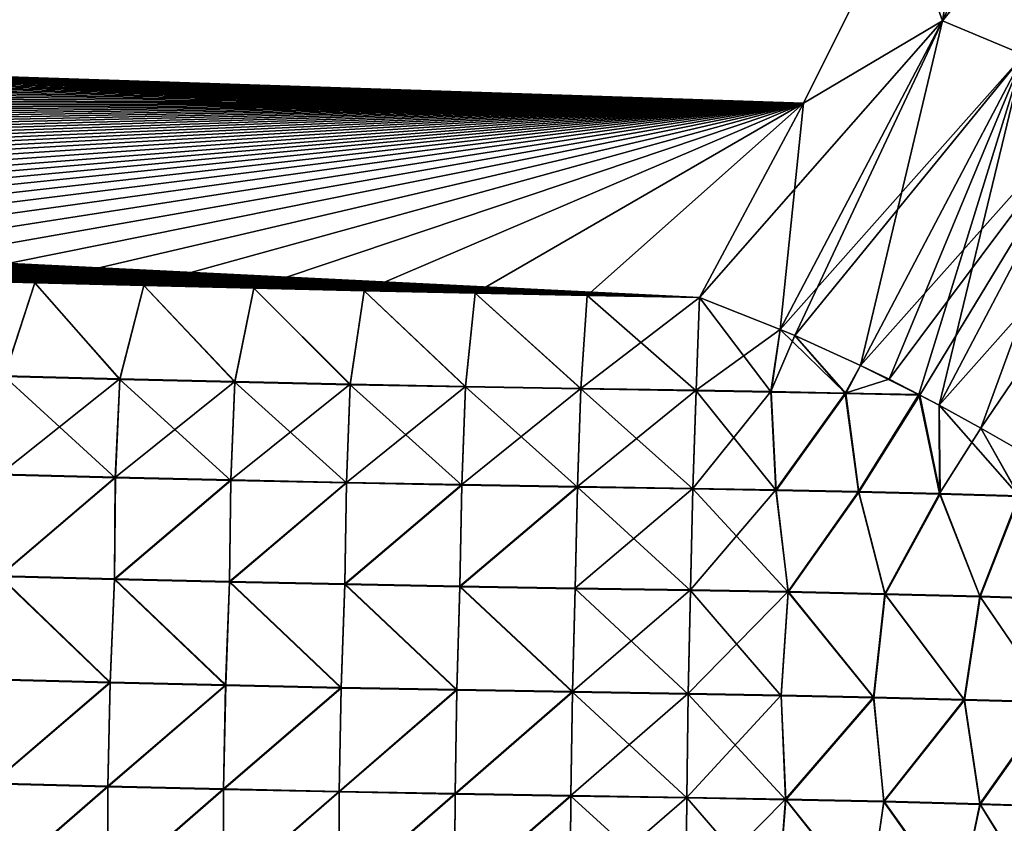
# Model space of a CAD drawing. Header units: metres. Extents: x -61 to 49, y -32 to 32.
# Tile 186 of 256: x 39.43 to 41.7, y -10.06 to -8.21. Entities that reach past the tile are written whole.
import ezdxf

# ---------------------------------------------------------------- set-up
doc = ezdxf.new("R2010")
doc.units = ezdxf.units.M
doc.layers.add('solid_K_27_40_10_000Y34', color=7, linetype='CONTINUOUS')

msp = doc.modelspace()

# ---------------------------------------------------------------- linework, layer by layer
at = {"layer": 'solid_K_27_40_10_000Y34'}
for points in [[(41.555538, -8.210201, -22.145645), (41.461033, -7.948577, -22.022573), (41.670872, -7.494667, -21.814184)], [(41.555538, -8.210199, 22.145645), (41.899025, -7.474545, 21.801493), (41.46104, -7.948564, 22.022568)], [(41.899025, -7.474545, -21.801493), (41.555538, -8.210201, -22.145645), (41.670872, -7.494667, -21.814184)], [(41.742668, -8.288297, -22.157238), (41.555538, -8.210201, -22.145645), (41.899025, -7.474545, -21.801493)], [(42.088619, -7.547163, 21.807104), (41.899025, -7.474545, 21.801493), (41.555538, -8.210199, 22.145645)], [(41.742668, -8.288295, 22.157236), (42.088619, -7.547163, 21.807104), (41.555538, -8.210199, 22.145645)], [(41.461033, -7.948577, -22.022573), (41.236309, -8.399214, -22.244579), (28.038486, -7.961891, -21.560411)], [(41.46104, -7.948564, 22.022568), (30.117123, -8.20505, 21.755293), (30.360548, -8.23054, 21.776882)], [(41.46104, -7.948564, 22.022568), (30.360548, -8.23054, 21.776882), (30.60615, -8.255833, 21.798496)], [(41.46104, -7.948564, 22.022568), (30.60615, -8.255833, 21.798496), (30.854048, -8.280891, 21.82012)], [(41.46104, -7.948564, 22.022568), (30.854048, -8.280891, 21.82012), (31.104357, -8.305682, 21.841738)], [(41.46104, -7.948564, 22.022568), (31.104357, -8.305682, 21.841738), (31.357197, -8.33017, 21.863335)], [(41.46104, -7.948564, 22.022568), (31.357197, -8.33017, 21.863335), (31.612688, -8.354319, 21.884895)], [(41.46104, -7.948564, 22.022568), (31.612688, -8.354319, 21.884895), (31.870947, -8.378094, 21.906401)], [(41.46104, -7.948564, 22.022568), (31.870947, -8.378094, 21.906401), (32.094604, -8.398149, 21.924782)], [(41.236313, -8.399209, 22.244576), (41.46104, -7.948564, 22.022568), (32.094604, -8.398149, 21.924782)], [(41.555538, -8.210201, -22.145645), (41.236309, -8.399214, -22.244579), (41.461033, -7.948577, -22.022573)], [(41.555538, -8.210199, 22.145645), (41.46104, -7.948564, 22.022568), (41.236313, -8.399209, 22.244576)], [(41.236309, -8.399214, -22.244579), (28.25972, -7.989987, -21.582033), (28.038486, -7.961891, -21.560411)], [(41.236309, -8.399214, -22.244579), (28.483166, -8.017868, -21.603685), (28.25972, -7.989987, -21.582033)], [(41.236309, -8.399214, -22.244579), (28.70891, -8.045508, -21.625359), (28.483166, -8.017868, -21.603685)], [(41.236309, -8.399214, -22.244579), (28.937033, -8.072885, -21.647041), (28.70891, -8.045508, -21.625359)], [(41.236309, -8.399214, -22.244579), (29.167622, -8.099971, -21.668722), (28.937033, -8.072885, -21.647041)], [(41.236309, -8.399214, -22.244579), (29.400761, -8.126743, -21.69039), (29.167622, -8.099971, -21.668722)], [(41.236309, -8.399214, -22.244579), (29.636532, -8.153178, -21.712034), (29.400761, -8.126743, -21.69039)], [(41.236309, -8.399214, -22.244579), (29.875019, -8.179252, -21.733644), (29.636532, -8.153178, -21.712034)], [(41.236309, -8.399214, -22.244579), (30.116247, -8.204956, -21.755215), (29.875019, -8.179252, -21.733644)], [(41.236309, -8.399214, -22.244579), (30.359694, -8.230451, -21.776806), (30.116247, -8.204956, -21.755215)], [(41.555538, -8.210199, 22.145645), (41.236313, -8.399209, 22.244576), (40.996845, -8.846045, 22.480244)], [(41.182465, -8.919559, 22.516403), (41.555538, -8.210199, 22.145645), (40.996845, -8.846045, 22.480244)], [(41.742668, -8.288295, 22.157236), (41.555538, -8.210199, 22.145645), (41.182465, -8.919559, 22.516403)], [(41.555538, -8.210201, -22.145645), (41.182465, -8.919557, -22.516401), (41.236309, -8.399214, -22.244579)], [(41.215919, -8.933801, -22.520964), (41.182465, -8.919557, -22.516401), (41.555538, -8.210201, -22.145645)], [(41.366993, -9.002451, -22.534256), (41.215919, -8.933801, -22.520964), (41.555538, -8.210201, -22.145645)], [(41.742668, -8.288297, -22.157238), (41.366993, -9.002451, -22.534256), (41.555538, -8.210201, -22.145645)], [(41.236309, -8.399214, -22.244579), (30.605316, -8.255748, -21.798422), (30.359694, -8.230451, -21.776806)], [(41.236309, -8.399214, -22.244579), (30.853233, -8.28081, -21.820049), (30.605316, -8.255748, -21.798422)], [(41.236309, -8.399214, -22.244579), (31.103563, -8.305605, -21.841669), (30.853233, -8.28081, -21.820049)], [(41.215919, -8.933803, 22.520964), (41.742668, -8.288295, 22.157236), (41.182465, -8.919559, 22.516403)], [(41.215919, -8.933803, 22.520964), (41.366993, -9.002453, 22.534258), (41.742668, -8.288295, 22.157236)], [(41.926567, -8.374198, 22.150015), (41.742668, -8.288295, 22.157236), (41.366993, -9.002453, 22.534258)], [(41.432755, -9.03441, -22.536148), (41.366993, -9.002451, -22.534256), (41.742668, -8.288297, -22.157238)], [(41.501392, -9.069182, -22.535547), (41.432755, -9.03441, -22.536148), (41.742668, -8.288297, -22.157238)], [(41.548347, -9.093876, -22.533607), (41.501392, -9.069182, -22.535547), (41.742668, -8.288297, -22.157238)], [(41.926567, -8.3742, -22.150015), (41.548347, -9.093876, -22.533607), (41.742668, -8.288297, -22.157238)], [(41.236309, -8.399214, -22.244579), (31.356424, -8.330096, -21.86327), (31.103563, -8.305605, -21.841669)], [(41.236309, -8.399214, -22.244579), (31.611935, -8.354249, -21.884832), (31.356424, -8.330096, -21.86327)], [(41.236309, -8.399214, -22.244579), (31.870216, -8.378028, -21.906342), (31.611935, -8.354249, -21.884832)], [(41.236309, -8.399214, -22.244579), (32.093891, -8.398087, -21.924723), (31.870216, -8.378028, -21.906342)], [(41.432755, -9.034412, 22.53615), (41.926567, -8.374198, 22.150015), (41.366993, -9.002453, 22.534258)], [(41.432755, -9.034412, 22.53615), (41.504044, -9.07056, 22.535473), (41.926567, -8.374198, 22.150015)], [(41.504044, -9.07056, 22.535473), (41.548347, -9.093878, 22.533607), (41.926567, -8.374198, 22.150015)], [(42.105343, -8.467021, 22.12405), (41.926567, -8.374198, 22.150015), (41.548347, -9.093878, 22.533607)], [(41.644363, -9.146503, -22.525547), (41.548347, -9.093876, -22.533607), (41.926567, -8.3742, -22.150015)], [(41.724667, -9.192887, -22.514448), (41.644363, -9.146503, -22.525547), (41.926567, -8.3742, -22.150015)], [(41.236309, -8.399214, -22.244579), (32.319763, -8.417823, -21.943043), (32.093891, -8.398087, -21.924723)], [(41.236313, -8.399209, 22.244576), (32.094604, -8.398149, 21.924782), (32.320457, -8.417882, 21.9431)], [(41.236309, -8.399214, -22.244579), (40.996845, -8.846045, -22.480244), (32.319763, -8.417823, -21.943043)], [(41.236313, -8.399209, 22.244576), (32.320457, -8.417882, 21.9431), (32.54858, -8.437271, 21.961346)], [(41.236313, -8.399209, 22.244576), (32.54858, -8.437271, 21.961346), (32.779049, -8.456296, 21.979509)], [(41.236313, -8.399209, 22.244576), (32.779049, -8.456296, 21.979509), (33.011936, -8.474933, 21.99758)], [(41.236313, -8.399209, 22.244576), (33.011936, -8.474933, 21.99758), (33.247318, -8.493162, 22.015549)], [(41.236313, -8.399209, 22.244576), (33.247318, -8.493162, 22.015549), (33.485142, -8.511122, 22.033484)], [(41.236313, -8.399209, 22.244576), (33.485142, -8.511122, 22.033484), (33.725307, -8.528899, 22.051428)], [(41.236313, -8.399209, 22.244576), (33.725307, -8.528899, 22.051428), (33.967781, -8.546458, 22.069363)], [(41.236313, -8.399209, 22.244576), (33.967781, -8.546458, 22.069363), (34.212521, -8.563764, 22.087263)], [(41.236313, -8.399209, 22.244576), (34.212521, -8.563764, 22.087263), (34.459492, -8.580778, 22.105108)], [(41.236313, -8.399209, 22.244576), (34.459492, -8.580778, 22.105108), (34.708656, -8.597466, 22.122875)], [(41.236313, -8.399209, 22.244576), (34.708656, -8.597466, 22.122875), (34.959972, -8.61379, 22.140543)], [(41.236313, -8.399209, 22.244576), (34.959972, -8.61379, 22.140543), (35.213409, -8.629716, 22.158089)], [(41.236313, -8.399209, 22.244576), (35.213409, -8.629716, 22.158089), (35.468929, -8.645208, 22.175489)], [(41.236313, -8.399209, 22.244576), (35.468929, -8.645208, 22.175489), (35.726486, -8.66023, 22.192724)], [(41.236313, -8.399209, 22.244576), (35.726486, -8.66023, 22.192724), (35.986053, -8.674745, 22.209768)], [(41.236313, -8.399209, 22.244576), (35.986053, -8.674745, 22.209768), (36.247585, -8.688719, 22.226599)], [(41.236313, -8.399209, 22.244576), (36.247585, -8.688719, 22.226599), (36.511051, -8.702115, 22.243195)], [(41.236313, -8.399209, 22.244576), (36.511051, -8.702115, 22.243195), (36.776405, -8.714899, 22.259533)], [(41.236313, -8.399209, 22.244576), (36.776405, -8.714899, 22.259533), (37.043644, -8.727061, 22.275604)], [(41.236313, -8.399209, 22.244576), (37.043644, -8.727061, 22.275604), (37.279121, -8.737287, 22.289505)], [(41.236313, -8.399209, 22.244576), (37.279121, -8.737287, 22.289505), (37.51614, -8.747138, 22.303259)], [(41.236313, -8.399209, 22.244576), (37.51614, -8.747138, 22.303259), (37.754711, -8.756617, 22.316866)], [(41.236313, -8.399209, 22.244576), (37.754711, -8.756617, 22.316866), (37.994823, -8.765723, 22.330328)], [(41.236313, -8.399209, 22.244576), (37.994823, -8.765723, 22.330328), (38.236485, -8.774457, 22.343643)], [(41.236313, -8.399209, 22.244576), (38.236485, -8.774457, 22.343643), (38.479694, -8.782819, 22.35681)], [(41.236313, -8.399209, 22.244576), (38.479694, -8.782819, 22.35681), (38.724449, -8.790809, 22.369829)], [(41.236313, -8.399209, 22.244576), (38.724449, -8.790809, 22.369829), (38.970749, -8.798428, 22.3827)], [(41.236313, -8.399209, 22.244576), (38.970749, -8.798428, 22.3827), (39.218597, -8.805676, 22.39542)], [(41.236313, -8.399209, 22.244576), (39.218597, -8.805676, 22.39542), (39.467995, -8.812553, 22.407991)], [(41.236313, -8.399209, 22.244576), (39.467995, -8.812553, 22.407991), (39.718933, -8.81906, 22.420412)], [(41.236313, -8.399209, 22.244576), (39.718933, -8.81906, 22.420412), (39.971424, -8.825196, 22.432682)], [(41.236313, -8.399209, 22.244576), (39.971424, -8.825196, 22.432682), (40.22546, -8.830963, 22.444799)], [(41.236313, -8.399209, 22.244576), (40.22546, -8.830963, 22.444799), (40.481041, -8.83636, 22.456766)], [(41.236313, -8.399209, 22.244576), (40.481041, -8.83636, 22.456766), (40.738171, -8.841388, 22.468582)], [(41.236313, -8.399209, 22.244576), (40.738171, -8.841388, 22.468582), (40.996845, -8.846045, 22.480244)], [(41.182465, -8.919557, -22.516401), (40.996845, -8.846045, -22.480244), (41.236309, -8.399214, -22.244579)], [(40.996845, -8.846045, -22.480244), (32.547909, -8.437215, -21.961292), (32.319763, -8.417823, -21.943043)], [(40.996845, -8.846045, -22.480244), (32.778397, -8.456243, -21.979458), (32.547909, -8.437215, -21.961292)], [(40.996845, -8.846045, -22.480244), (33.011303, -8.474882, -21.997532), (32.778397, -8.456243, -21.979458)], [(41.644363, -9.146505, 22.525549), (42.105343, -8.467021, 22.12405), (41.548347, -9.093878, 22.533607)], [(41.644363, -9.146505, 22.525549), (41.724663, -9.192889, 22.51445), (42.105343, -8.467021, 22.12405)], [(40.996845, -8.846045, -22.480244), (33.246708, -8.493114, -22.015501), (33.011303, -8.474882, -21.997532)], [(40.996845, -8.846045, -22.480244), (33.484554, -8.511077, -22.033438), (33.246708, -8.493114, -22.015501)], [(40.996845, -8.846045, -22.480244), (33.724743, -8.528857, -22.051386), (33.484554, -8.511077, -22.033438)], [(40.996845, -8.846045, -22.480244), (33.967239, -8.546419, -22.069323), (33.724743, -8.528857, -22.051386)], [(40.996845, -8.846045, -22.480244), (34.212006, -8.563727, -22.087225), (33.967239, -8.546419, -22.069323)], [(40.996845, -8.846045, -22.480244), (34.459003, -8.580744, -22.105072), (34.212006, -8.563727, -22.087225)], [(40.996845, -8.846045, -22.480244), (34.708195, -8.597434, -22.122843), (34.459003, -8.580744, -22.105072)], [(40.996845, -8.846045, -22.480244), (34.959541, -8.613762, -22.140512), (34.708195, -8.597434, -22.122843)], [(40.996845, -8.846045, -22.480244), (35.213005, -8.629691, -22.15806), (34.959541, -8.613762, -22.140512)], [(40.996845, -8.846045, -22.480244), (35.468548, -8.645185, -22.175463), (35.213005, -8.629691, -22.15806)], [(40.996845, -8.846045, -22.480244), (35.726135, -8.660209, -22.192699), (35.468548, -8.645185, -22.175463)], [(40.996845, -8.846045, -22.480244), (35.985725, -8.674726, -22.209745), (35.726135, -8.660209, -22.192699)], [(40.996845, -8.846045, -22.480244), (36.247284, -8.688703, -22.22658), (35.985725, -8.674726, -22.209745)], [(40.996845, -8.846045, -22.480244), (36.510769, -8.702101, -22.243177), (36.247284, -8.688703, -22.22658)], [(40.996845, -8.846045, -22.480244), (36.77615, -8.714887, -22.259518), (36.510769, -8.702101, -22.243177)], [(40.996845, -8.846045, -22.480244), (37.043407, -8.72705, -22.275591), (36.77615, -8.714887, -22.259518)], [(40.996845, -8.846045, -22.480244), (37.2789, -8.737277, -22.289492), (37.043407, -8.72705, -22.275591)], [(40.996845, -8.846045, -22.480244), (37.515942, -8.747129, -22.303247), (37.2789, -8.737277, -22.289492)], [(40.996845, -8.846045, -22.480244), (37.754524, -8.75661, -22.316856), (37.515942, -8.747129, -22.303247)], [(40.996845, -8.846045, -22.480244), (37.994656, -8.765717, -22.330318), (37.754524, -8.75661, -22.316856)], [(40.996845, -8.846045, -22.480244), (38.236336, -8.774452, -22.343636), (37.994656, -8.765717, -22.330318)], [(40.996845, -8.846045, -22.480244), (38.479557, -8.782815, -22.356804), (38.236336, -8.774452, -22.343636)], [(40.996845, -8.846045, -22.480244), (38.724327, -8.790806, -22.369823), (38.479557, -8.782815, -22.356804)], [(40.996845, -8.846045, -22.480244), (38.970646, -8.798426, -22.382694), (38.724327, -8.790806, -22.369823)], [(40.996845, -8.846045, -22.480244), (39.218506, -8.805674, -22.395416), (38.970646, -8.798426, -22.382694)], [(40.996845, -8.846045, -22.480244), (39.467918, -8.812551, -22.407988), (39.218506, -8.805674, -22.395416)], [(39.398273, -9.026735, -22.509724), (39.218506, -8.805674, -22.395416), (39.467918, -8.812551, -22.407988)], [(39.398209, -9.028, 22.510244), (39.467995, -8.812553, 22.407991), (39.218597, -8.805676, 22.39542)], [(39.663235, -9.034812, 22.523449), (39.467995, -8.812553, 22.407991), (39.398209, -9.028, 22.510244)], [(39.6633, -9.033538, -22.522923), (39.398273, -9.026735, -22.509724), (39.467918, -8.812551, -22.407988)], [(40.996845, -8.846045, -22.480244), (39.718872, -8.819059, -22.420408), (39.467918, -8.812551, -22.407988)], [(39.6633, -9.033538, -22.522923), (39.467918, -8.812551, -22.407988), (39.718872, -8.819059, -22.420408)], [(39.663235, -9.034812, 22.523449), (39.718933, -8.81906, 22.420412), (39.467995, -8.812553, 22.407991)], [(39.928295, -9.041075, 22.536341), (39.718933, -8.81906, 22.420412), (39.663235, -9.034812, 22.523449)], [(39.928356, -9.039791, -22.535809), (39.6633, -9.033538, -22.522923), (39.718872, -8.819059, -22.420408)], [(40.996845, -8.846045, -22.480244), (39.971375, -8.825196, -22.43268), (39.718872, -8.819059, -22.420408)], [(39.928356, -9.039791, -22.535809), (39.718872, -8.819059, -22.420408), (39.971375, -8.825196, -22.43268)], [(39.928295, -9.041075, 22.536341), (39.971424, -8.825196, 22.432682), (39.718933, -8.81906, 22.420412)], [(40.193386, -9.046791, 22.548916), (39.971424, -8.825196, 22.432682), (39.928295, -9.041075, 22.536341)], [(40.193443, -9.045496, -22.54838), (39.928356, -9.039791, -22.535809), (39.971375, -8.825196, -22.43268)], [(40.996845, -8.846045, -22.480244), (40.225422, -8.830963, -22.444798), (39.971375, -8.825196, -22.43268)], [(40.193443, -9.045496, -22.54838), (39.971375, -8.825196, -22.43268), (40.225422, -8.830963, -22.444798)], [(40.193386, -9.046791, 22.548916), (40.22546, -8.830963, 22.444799), (39.971424, -8.825196, 22.432682)], [(40.458508, -9.05196, 22.561178), (40.22546, -8.830963, 22.444799), (40.193386, -9.046791, 22.548916)], [(40.458561, -9.050656, -22.560637), (40.193443, -9.045496, -22.54838), (40.225422, -8.830963, -22.444798)], [(40.996845, -8.846045, -22.480244), (40.481018, -8.83636, -22.456766), (40.225422, -8.830963, -22.444798)], [(40.458561, -9.050656, -22.560637), (40.225422, -8.830963, -22.444798), (40.481018, -8.83636, -22.456766)], [(40.458508, -9.05196, 22.561178), (40.481041, -8.83636, 22.456766), (40.22546, -8.830963, 22.444799)], [(40.723656, -9.056583, 22.573122), (40.481041, -8.83636, 22.456766), (40.458508, -9.05196, 22.561178)], [(40.723705, -9.05527, -22.572577), (40.458561, -9.050656, -22.560637), (40.481018, -8.83636, -22.456766)], [(40.996845, -8.846045, -22.480244), (40.738159, -8.841388, -22.46858), (40.481018, -8.83636, -22.456766)], [(40.723705, -9.05527, -22.572577), (40.481018, -8.83636, -22.456766), (40.738159, -8.841388, -22.46858)], [(40.723656, -9.056583, 22.573122), (40.738171, -8.841388, 22.468582), (40.481041, -8.83636, 22.456766)], [(40.723656, -9.056583, 22.573122), (40.988827, -9.060661, 22.584751), (40.738171, -8.841388, 22.468582)], [(40.723705, -9.05527, -22.572577), (40.738159, -8.841388, -22.46858), (40.996845, -8.846045, -22.480244)], [(40.988873, -9.059338, -22.584202), (40.723705, -9.05527, -22.572577), (40.996845, -8.846045, -22.480244)], [(40.988827, -9.060661, 22.584751), (40.996845, -8.846045, 22.480244), (40.738171, -8.841388, 22.468582)], [(41.161537, -9.063708, 22.584375), (40.996845, -8.846045, 22.480244), (40.988827, -9.060661, 22.584751)], [(41.182465, -8.919557, -22.516401), (40.988873, -9.059338, -22.584202), (40.996845, -8.846045, -22.480244)], [(41.161537, -9.063708, 22.584375), (41.182465, -8.919559, 22.516403), (40.996845, -8.846045, 22.480244)], [(41.160664, -9.062366, -22.583868), (40.988873, -9.059338, -22.584202), (41.182465, -8.919557, -22.516401)], [(41.160664, -9.062366, -22.583868), (41.182465, -8.919557, -22.516401), (41.215919, -8.933801, -22.520964)], [(41.333466, -9.0673, 22.568094), (41.182465, -8.919559, 22.516403), (41.161537, -9.063708, 22.584375)], [(41.333466, -9.0673, 22.568094), (41.215919, -8.933803, 22.520964), (41.182465, -8.919559, 22.516403)], [(41.331692, -9.065935, -22.567793), (41.160664, -9.062366, -22.583868), (41.215919, -8.933801, -22.520964)], [(41.331692, -9.065935, -22.567793), (41.215919, -8.933801, -22.520964), (41.366993, -9.002451, -22.534256)], [(41.333466, -9.0673, 22.568094), (41.366993, -9.002453, 22.534258), (41.215919, -8.933803, 22.520964)], [(41.331692, -9.065935, -22.567793), (41.366993, -9.002451, -22.534256), (41.432755, -9.03441, -22.536148)], [(41.333466, -9.0673, 22.568094), (41.504044, -9.07056, 22.535473), (41.366993, -9.002453, 22.534258)], [(41.432755, -9.034412, 22.53615), (41.366993, -9.002453, 22.534258), (41.504044, -9.07056, 22.535473)], [(39.398209, -9.028, 22.510244), (39.38744, -9.253877, 22.58786), (39.653088, -9.260673, 22.601194)], [(39.387501, -9.252558, -22.587492), (39.398273, -9.026735, -22.509724), (39.6633, -9.033538, -22.522923)], [(39.653141, -9.259343, -22.600822), (39.387501, -9.252558, -22.587492), (39.6633, -9.033538, -22.522923)], [(39.663235, -9.034812, 22.523449), (39.398209, -9.028, 22.510244), (39.653088, -9.260673, 22.601194)], [(39.663235, -9.034812, 22.523449), (39.653088, -9.260673, 22.601194), (39.918766, -9.266921, 22.614206)], [(39.653141, -9.259343, -22.600822), (39.6633, -9.033538, -22.522923), (39.928356, -9.039791, -22.535809)], [(39.928295, -9.041075, 22.536341), (39.663235, -9.034812, 22.523449), (39.918766, -9.266921, 22.614206)], [(41.331692, -9.065935, -22.567793), (41.432755, -9.03441, -22.536148), (41.501392, -9.069182, -22.535547)], [(39.918819, -9.265582, -22.613831), (39.653141, -9.259343, -22.600822), (39.928356, -9.039791, -22.535809)], [(39.928295, -9.041075, 22.536341), (39.918766, -9.266921, 22.614206), (40.184475, -9.272623, 22.626894)], [(39.918819, -9.265582, -22.613831), (39.928356, -9.039791, -22.535809), (40.193443, -9.045496, -22.54838)], [(40.184525, -9.271274, -22.626516), (39.918819, -9.265582, -22.613831), (40.193443, -9.045496, -22.54838)], [(40.193386, -9.046791, 22.548916), (39.928295, -9.041075, 22.536341), (40.184475, -9.272623, 22.626894)], [(40.193386, -9.046791, 22.548916), (40.184475, -9.272623, 22.626894), (40.450214, -9.27778, 22.639257)], [(40.184525, -9.271274, -22.626516), (40.193443, -9.045496, -22.54838), (40.458561, -9.050656, -22.560637)], [(40.45026, -9.276421, -22.638876), (40.184525, -9.271274, -22.626516), (40.458561, -9.050656, -22.560637)], [(40.458508, -9.05196, 22.561178), (40.193386, -9.046791, 22.548916), (40.450214, -9.27778, 22.639257)], [(40.458508, -9.05196, 22.561178), (40.450214, -9.27778, 22.639257), (40.715977, -9.282393, 22.651297)], [(40.45026, -9.276421, -22.638876), (40.458561, -9.050656, -22.560637), (40.723705, -9.05527, -22.572577)], [(40.716022, -9.281023, -22.650913), (40.45026, -9.276421, -22.638876), (40.723705, -9.05527, -22.572577)], [(40.723656, -9.056583, 22.573122), (40.458508, -9.05196, 22.561178), (40.715977, -9.282393, 22.651297)], [(40.723656, -9.056583, 22.573122), (40.715977, -9.282393, 22.651297), (40.98177, -9.286461, 22.663013)], [(40.716022, -9.281023, -22.650913), (40.723705, -9.05527, -22.572577), (40.988873, -9.059338, -22.584202)], [(40.716022, -9.281023, -22.650913), (40.988873, -9.059338, -22.584202), (40.981808, -9.285081, -22.662624)], [(40.723656, -9.056583, 22.573122), (40.98177, -9.286461, 22.663013), (40.988827, -9.060661, 22.584751)], [(41.160664, -9.062366, -22.583868), (40.981808, -9.285081, -22.662624), (40.988873, -9.059338, -22.584202)], [(41.173023, -9.289856, 22.662001), (40.988827, -9.060661, 22.584751), (40.98177, -9.286461, 22.663013)], [(41.172573, -9.288466, -22.661638), (40.981808, -9.285081, -22.662624), (41.160664, -9.062366, -22.583868)], [(41.161537, -9.063708, 22.584375), (40.988827, -9.060661, 22.584751), (41.173023, -9.289856, 22.662001)], [(41.172573, -9.288466, -22.661638), (41.160664, -9.062366, -22.583868), (41.331692, -9.065935, -22.567793)], [(41.333466, -9.0673, 22.568094), (41.161537, -9.063708, 22.584375), (41.173023, -9.289856, 22.662001)], [(41.362312, -9.29249, -22.641954), (41.172573, -9.288466, -22.661638), (41.331692, -9.065935, -22.567793)], [(41.333466, -9.0673, 22.568094), (41.173023, -9.289856, 22.662001), (41.363239, -9.293892, 22.6422)], [(41.362312, -9.29249, -22.641954), (41.331692, -9.065935, -22.567793), (41.501392, -9.069182, -22.535547)], [(41.333466, -9.0673, 22.568094), (41.363239, -9.293892, 22.6422), (41.504044, -9.07056, 22.535473)], [(41.549194, -9.297115, -22.603762), (41.362312, -9.29249, -22.641954), (41.501392, -9.069182, -22.535547)], [(41.550575, -9.298532, 22.6038), (41.504044, -9.07056, 22.535473), (41.363239, -9.293892, 22.6422)], [(41.549194, -9.297115, -22.603762), (41.501392, -9.069182, -22.535547), (41.548347, -9.093876, -22.533607)], [(41.550575, -9.298532, 22.6038), (41.548347, -9.093878, 22.533607), (41.504044, -9.07056, 22.535473)], [(41.549194, -9.297115, -22.603762), (41.548347, -9.093876, -22.533607), (41.644363, -9.146503, -22.525547)], [(41.733212, -9.30373, 22.547174), (41.644363, -9.146505, 22.525549), (41.548347, -9.093878, 22.533607)], [(41.733212, -9.30373, 22.547174), (41.548347, -9.093878, 22.533607), (41.550575, -9.298532, 22.6038)], [(41.731415, -9.302295, -22.547428), (41.549194, -9.297115, -22.603762), (41.644363, -9.146503, -22.525547)], [(41.731415, -9.302295, -22.547428), (41.644363, -9.146503, -22.525547), (41.724667, -9.192887, -22.514448)], [(41.733212, -9.30373, 22.547174), (41.724663, -9.192889, 22.51445), (41.644363, -9.146505, 22.525549)], [(39.653088, -9.260673, 22.601194), (39.38744, -9.253877, 22.58786), (39.38625, -9.487683, 22.638407)], [(39.653088, -9.260673, 22.601194), (39.38625, -9.487683, 22.638407), (39.6511, -9.494421, 22.651793)], [(39.386303, -9.486334, -22.638201), (39.387501, -9.252558, -22.587492), (39.653141, -9.259343, -22.600822)], [(39.65115, -9.493061, -22.651585), (39.386303, -9.486334, -22.638201), (39.653141, -9.259343, -22.600822)], [(39.918766, -9.266921, 22.614206), (39.653088, -9.260673, 22.601194), (39.6511, -9.494421, 22.651793)], [(39.65115, -9.493061, -22.651585), (39.653141, -9.259343, -22.600822), (39.918819, -9.265582, -22.613831)], [(39.918766, -9.266921, 22.614206), (39.6511, -9.494421, 22.651793), (39.915981, -9.500618, 22.66485)], [(39.916027, -9.499247, -22.664639), (39.65115, -9.493061, -22.651585), (39.918819, -9.265582, -22.613831)], [(40.184475, -9.272623, 22.626894), (39.918766, -9.266921, 22.614206), (39.915981, -9.500618, 22.66485)], [(40.184475, -9.272623, 22.626894), (39.915981, -9.500618, 22.66485), (40.180893, -9.506274, 22.677578)], [(39.916027, -9.499247, -22.664639), (39.918819, -9.265582, -22.613831), (40.184525, -9.271274, -22.626516)], [(40.180939, -9.504891, -22.677364), (39.916027, -9.499247, -22.664639), (40.184525, -9.271274, -22.626516)], [(40.450214, -9.27778, 22.639257), (40.184475, -9.272623, 22.626894), (40.180893, -9.506274, 22.677578)], [(40.450214, -9.27778, 22.639257), (40.180893, -9.506274, 22.677578), (40.445835, -9.511393, 22.689978)], [(40.180939, -9.504891, -22.677364), (40.184525, -9.271274, -22.626516), (40.45026, -9.276421, -22.638876)], [(40.445873, -9.509998, -22.689762), (40.180939, -9.504891, -22.677364), (40.45026, -9.276421, -22.638876)], [(40.715977, -9.282393, 22.651297), (40.450214, -9.27778, 22.639257), (40.445835, -9.511393, 22.689978)], [(40.715977, -9.282393, 22.651297), (40.445835, -9.511393, 22.689978), (40.7108, -9.515971, 22.702047)], [(40.445873, -9.509998, -22.689762), (40.45026, -9.276421, -22.638876), (40.716022, -9.281023, -22.650913)], [(40.710838, -9.514566, -22.701828), (40.445873, -9.509998, -22.689762), (40.716022, -9.281023, -22.650913)], [(40.715977, -9.282393, 22.651297), (40.7108, -9.515971, 22.702047), (40.975796, -9.520012, 22.713787)], [(40.710838, -9.514566, -22.701828), (40.716022, -9.281023, -22.650913), (40.981808, -9.285081, -22.662624)], [(40.710838, -9.514566, -22.701828), (40.981808, -9.285081, -22.662624), (40.975826, -9.518596, -22.713566)], [(40.715977, -9.282393, 22.651297), (40.975796, -9.520012, 22.713787), (40.98177, -9.286461, 22.663013)], [(41.172573, -9.288466, -22.661638), (40.975826, -9.518596, -22.713566), (40.981808, -9.285081, -22.662624)], [(41.20079, -9.524065, 22.71092), (40.98177, -9.286461, 22.663013), (40.975796, -9.520012, 22.713787)], [(41.200451, -9.522641, -22.710724), (40.975826, -9.518596, -22.713566), (41.172573, -9.288466, -22.661638)], [(41.173023, -9.289856, 22.662001), (40.98177, -9.286461, 22.663013), (41.20079, -9.524065, 22.71092)], [(41.200451, -9.522641, -22.710724), (41.172573, -9.288466, -22.661638), (41.362312, -9.29249, -22.641954)], [(41.363239, -9.293892, 22.6422), (41.173023, -9.289856, 22.662001), (41.20079, -9.524065, 22.71092)], [(41.423306, -9.527546, -22.682535), (41.200451, -9.522641, -22.710724), (41.362312, -9.29249, -22.641954)], [(41.363239, -9.293892, 22.6422), (41.20079, -9.524065, 22.71092), (41.424004, -9.528979, 22.682625)], [(41.423306, -9.527546, -22.682535), (41.362312, -9.29249, -22.641954), (41.549194, -9.297115, -22.603762)], [(41.550575, -9.298532, 22.6038), (41.363239, -9.293892, 22.6422), (41.424004, -9.528979, 22.682625)], [(41.641525, -9.533247, -22.62936), (41.423306, -9.527546, -22.682535), (41.549194, -9.297115, -22.603762)], [(41.550575, -9.298532, 22.6038), (41.424004, -9.528979, 22.682625), (41.642563, -9.534694, 22.629265)], [(41.641525, -9.533247, -22.62936), (41.549194, -9.297115, -22.603762), (41.731415, -9.302295, -22.547428)], [(41.733212, -9.30373, 22.547174), (41.550575, -9.298532, 22.6038), (41.642563, -9.534694, 22.629265)], [(41.852325, -9.539672, -22.55188), (41.641525, -9.533247, -22.62936), (41.731415, -9.302295, -22.547428)], [(41.733212, -9.30373, 22.547174), (41.642563, -9.534694, 22.629265), (41.853664, -9.541133, 22.551527)], [(39.38625, -9.487683, 22.638407), (39.374985, -9.725527, 22.660156), (39.640911, -9.732292, 22.673702)], [(39.640953, -9.730922, -22.673656), (39.375031, -9.724169, -22.660112), (39.386303, -9.486334, -22.638201)], [(39.6511, -9.494421, 22.651793), (39.38625, -9.487683, 22.638407), (39.640911, -9.732292, 22.673702)], [(39.640953, -9.730922, -22.673656), (39.386303, -9.486334, -22.638201), (39.65115, -9.493061, -22.651585)], [(39.6511, -9.494421, 22.651793), (39.640911, -9.732292, 22.673702), (39.906872, -9.738513, 22.686911)], [(39.90691, -9.73713, -22.686865), (39.640953, -9.730922, -22.673656), (39.65115, -9.493061, -22.651585)], [(39.915981, -9.500618, 22.66485), (39.6511, -9.494421, 22.651793), (39.906872, -9.738513, 22.686911)], [(39.90691, -9.73713, -22.686865), (39.65115, -9.493061, -22.651585), (39.916027, -9.499247, -22.664639)], [(39.915981, -9.500618, 22.66485), (39.906872, -9.738513, 22.686911), (40.172859, -9.744191, 22.69978)], [(40.172894, -9.742796, -22.699732), (39.90691, -9.73713, -22.686865), (39.916027, -9.499247, -22.664639)], [(40.180893, -9.506274, 22.677578), (39.915981, -9.500618, 22.66485), (40.172859, -9.744191, 22.69978)], [(40.172894, -9.742796, -22.699732), (39.916027, -9.499247, -22.664639), (40.180939, -9.504891, -22.677364)], [(40.180893, -9.506274, 22.677578), (40.172859, -9.744191, 22.69978), (40.438877, -9.749329, 22.712309)], [(40.438908, -9.74792, -22.712261), (40.172894, -9.742796, -22.699732), (40.180939, -9.504891, -22.677364)], [(40.445835, -9.511393, 22.689978), (40.180893, -9.506274, 22.677578), (40.438877, -9.749329, 22.712309)], [(40.438908, -9.74792, -22.712261), (40.180939, -9.504891, -22.677364), (40.445873, -9.509998, -22.689762)], [(40.445835, -9.511393, 22.689978), (40.438877, -9.749329, 22.712309), (40.704922, -9.753924, 22.724499)], [(40.704948, -9.752503, -22.724449), (40.438908, -9.74792, -22.712261), (40.445873, -9.509998, -22.689762)], [(40.7108, -9.515971, 22.702047), (40.445835, -9.511393, 22.689978), (40.704922, -9.753924, 22.724499)], [(40.704948, -9.752503, -22.724449), (40.445873, -9.509998, -22.689762), (40.710838, -9.514566, -22.701828)], [(40.7108, -9.515971, 22.702047), (40.704922, -9.753924, 22.724499), (40.970989, -9.757978, 22.736347)], [(40.704948, -9.752503, -22.724449), (40.710838, -9.514566, -22.701828), (40.975826, -9.518596, -22.713566)], [(40.704948, -9.752503, -22.724449), (40.975826, -9.518596, -22.713566), (40.971016, -9.756545, -22.736298)], [(40.7108, -9.515971, 22.702047), (40.970989, -9.757978, 22.736347), (40.975796, -9.520012, 22.713787)], [(41.185005, -9.761809, 22.734295), (40.975796, -9.520012, 22.713787), (40.970989, -9.757978, 22.736347)], [(41.200451, -9.522641, -22.710724), (40.971016, -9.756545, -22.736298), (40.975826, -9.518596, -22.713566)], [(41.184769, -9.760371, -22.734262), (40.971016, -9.756545, -22.736298), (41.200451, -9.522641, -22.710724)], [(41.20079, -9.524065, 22.71092), (40.975796, -9.520012, 22.713787), (41.185005, -9.761809, 22.734295)], [(41.397072, -9.764973, -22.709431), (41.184769, -9.760371, -22.734262), (41.200451, -9.522641, -22.710724)], [(41.20079, -9.524065, 22.71092), (41.185005, -9.761809, 22.734295), (41.39756, -9.766418, 22.709393)], [(41.397072, -9.764973, -22.709431), (41.200451, -9.522641, -22.710724), (41.423306, -9.527546, -22.682535)], [(41.424004, -9.528979, 22.682625), (41.20079, -9.524065, 22.71092), (41.39756, -9.766418, 22.709393)], [(41.605495, -9.770297, -22.662088), (41.397072, -9.764973, -22.709431), (41.423306, -9.527546, -22.682535)], [(41.424004, -9.528979, 22.682625), (41.39756, -9.766418, 22.709393), (41.606224, -9.771751, 22.661924)], [(41.605495, -9.770297, -22.662088), (41.423306, -9.527546, -22.682535), (41.641525, -9.533247, -22.62936)], [(41.642563, -9.534694, 22.629265), (41.424004, -9.528979, 22.682625), (41.606224, -9.771751, 22.661924)], [(41.807655, -9.776284, -22.592775), (41.605495, -9.770297, -22.662088), (41.641525, -9.533247, -22.62936)], [(41.642563, -9.534694, 22.629265), (41.606224, -9.771751, 22.661924), (41.808601, -9.777748, 22.592434)], [(41.807655, -9.776284, -22.592775), (41.641525, -9.533247, -22.62936), (41.852325, -9.539672, -22.55188)], [(41.853664, -9.541133, 22.551527), (41.642563, -9.534694, 22.629265), (41.808601, -9.777748, 22.592434)], [(39.640911, -9.732292, 22.673702), (39.374985, -9.725527, 22.660156), (39.369362, -9.964439, 22.653595)], [(39.640911, -9.732292, 22.673702), (39.369362, -9.964439, 22.653595), (39.635632, -9.971218, 22.667261)], [(39.369396, -9.963094, -22.653713), (39.375031, -9.724169, -22.660112), (39.640953, -9.730922, -22.673656)], [(39.635662, -9.969858, -22.667379), (39.369396, -9.963094, -22.653713), (39.640953, -9.730922, -22.673656)], [(39.906872, -9.738513, 22.686911), (39.640911, -9.732292, 22.673702), (39.635632, -9.971218, 22.667261)], [(39.906872, -9.738513, 22.686911), (39.635632, -9.971218, 22.667261), (39.901932, -9.977451, 22.680578)], [(39.635662, -9.969858, -22.667379), (39.640953, -9.730922, -22.673656), (39.90691, -9.73713, -22.686865)], [(39.901962, -9.976078, -22.680698), (39.635662, -9.969858, -22.667379), (39.90691, -9.73713, -22.686865)], [(40.172859, -9.744191, 22.69978), (39.906872, -9.738513, 22.686911), (39.901932, -9.977451, 22.680578)], [(39.901962, -9.976078, -22.680698), (39.90691, -9.73713, -22.686865), (40.172894, -9.742796, -22.699732)], [(40.172859, -9.744191, 22.69978), (39.901932, -9.977451, 22.680578), (40.168262, -9.983141, 22.69355)], [(40.168289, -9.981753, -22.693668), (39.901962, -9.976078, -22.680698), (40.172894, -9.742796, -22.699732)], [(40.438877, -9.749329, 22.712309), (40.172859, -9.744191, 22.69978), (40.168262, -9.983141, 22.69355)], [(40.438877, -9.749329, 22.712309), (40.168262, -9.983141, 22.69355), (40.434624, -9.988289, 22.706173)], [(40.168289, -9.981753, -22.693668), (40.172894, -9.742796, -22.699732), (40.438908, -9.74792, -22.712261)], [(40.434647, -9.986887, -22.706293), (40.168289, -9.981753, -22.693668), (40.438908, -9.74792, -22.712261)], [(40.704922, -9.753924, 22.724499), (40.438877, -9.749329, 22.712309), (40.434624, -9.988289, 22.706173)], [(40.704922, -9.753924, 22.724499), (40.434624, -9.988289, 22.706173), (40.701012, -9.992894, 22.718447)], [(40.434647, -9.986887, -22.706293), (40.438908, -9.74792, -22.712261), (40.704948, -9.752503, -22.724449)], [(40.701031, -9.99148, -22.718567), (40.434647, -9.986887, -22.706293), (40.704948, -9.752503, -22.724449)], [(40.704922, -9.753924, 22.724499), (40.701012, -9.992894, 22.718447), (40.967422, -9.996959, 22.730373)], [(40.701031, -9.99148, -22.718567), (40.704948, -9.752503, -22.724449), (40.971016, -9.756545, -22.736298)], [(40.701031, -9.99148, -22.718567), (40.971016, -9.756545, -22.736298), (40.967442, -9.99553, -22.730494)], [(40.704922, -9.753924, 22.724499), (40.967422, -9.996959, 22.730373), (40.970989, -9.757978, 22.736347)], [(41.195183, -10.001067, 22.727312), (40.970989, -9.757978, 22.736347), (40.967422, -9.996959, 22.730373)], [(41.184769, -9.760371, -22.734262), (40.967442, -9.99553, -22.730494), (40.971016, -9.756545, -22.736298)], [(41.194984, -9.999634, -22.727448), (40.967442, -9.99553, -22.730494), (41.184769, -9.760371, -22.734262)], [(41.185005, -9.761809, 22.734295), (40.970989, -9.757978, 22.736347), (41.195183, -10.001067, 22.727312)], [(41.194984, -9.999634, -22.727448), (41.184769, -9.760371, -22.734262), (41.397072, -9.764973, -22.709431)], [(41.39756, -9.766418, 22.709393), (41.185005, -9.761809, 22.734295), (41.195183, -10.001067, 22.727312)], [(41.42067, -10.004619, -22.698399), (41.194984, -9.999634, -22.727448), (41.397072, -9.764973, -22.709431)], [(41.39756, -9.766418, 22.709393), (41.195183, -10.001067, 22.727312), (41.421078, -10.006058, 22.698193)], [(41.42067, -10.004619, -22.698399), (41.397072, -9.764973, -22.709431), (41.605495, -9.770297, -22.662088)], [(41.606224, -9.771751, 22.661924), (41.39756, -9.766418, 22.709393), (41.421078, -10.006058, 22.698193)], [(41.641533, -10.010419, -22.643723), (41.42067, -10.004619, -22.698399), (41.605495, -9.770297, -22.662088)], [(41.606224, -9.771751, 22.661924), (41.421078, -10.006058, 22.698193), (41.642132, -10.011866, 22.6434)], [(41.641533, -10.010419, -22.643723), (41.605495, -9.770297, -22.662088), (41.807655, -9.776284, -22.592775)], [(41.808601, -9.777748, 22.592434), (41.606224, -9.771751, 22.661924), (41.642132, -10.011866, 22.6434)], [(41.854668, -10.016959, -22.564144), (41.641533, -10.010419, -22.643723), (41.807655, -9.776284, -22.592775)], [(41.808601, -9.777748, 22.592434), (41.642132, -10.011866, 22.6434), (41.855438, -10.018414, 22.563656)], [(39.635632, -9.971218, 22.667261), (39.369362, -9.964439, 22.653595), (39.370636, -10.201035, 22.618887)], [(39.370663, -10.199727, -22.619162), (39.369396, -9.963094, -22.653713), (39.635662, -9.969858, -22.667379)], [(39.635632, -9.971218, 22.667261), (39.370636, -10.201035, 22.618887), (39.636314, -10.207806, 22.632614)], [(39.636341, -10.206482, -22.632891), (39.370663, -10.199727, -22.619162), (39.635662, -9.969858, -22.667379)], [(39.901932, -9.977451, 22.680578), (39.635632, -9.971218, 22.667261), (39.636314, -10.207806, 22.632614)], [(39.636341, -10.206482, -22.632891), (39.635662, -9.969858, -22.667379), (39.901962, -9.976078, -22.680698)], [(39.901932, -9.977451, 22.680578), (39.636314, -10.207806, 22.632614), (39.902027, -10.214033, 22.64599)], [(39.902046, -10.212693, -22.646269), (39.636341, -10.206482, -22.632891), (39.901962, -9.976078, -22.680698)], [(40.168262, -9.983141, 22.69355), (39.901932, -9.977451, 22.680578), (39.902027, -10.214033, 22.64599)], [(39.902046, -10.212693, -22.646269), (39.901962, -9.976078, -22.680698), (40.168289, -9.981753, -22.693668)], [(40.168262, -9.983141, 22.69355), (39.902027, -10.214033, 22.64599), (40.167763, -10.219719, 22.65901)], [(40.167782, -10.218363, -22.659292), (39.902046, -10.212693, -22.646269), (40.168289, -9.981753, -22.693668)], [(40.434624, -9.988289, 22.706173), (40.168262, -9.983141, 22.69355), (40.167763, -10.219719, 22.65901)], [(40.167782, -10.218363, -22.659292), (40.168289, -9.981753, -22.693668), (40.434647, -9.986887, -22.706293)], [(40.433548, -10.223493, -22.671963), (40.167782, -10.218363, -22.659292), (40.434647, -9.986887, -22.706293)], [(40.433548, -10.223493, -22.671963), (40.434647, -9.986887, -22.706293), (40.701031, -9.99148, -22.718567)], [(40.434624, -9.988289, 22.706173), (40.167763, -10.219719, 22.65901), (40.433533, -10.224865, 22.671679)], [(40.701012, -9.992894, 22.718447), (40.434624, -9.988289, 22.706173), (40.433533, -10.224865, 22.671679)], [(40.701012, -9.992894, 22.718447), (40.433533, -10.224865, 22.671679), (40.699326, -10.229471, 22.68399)], [(40.699337, -10.228083, -22.684278), (40.433548, -10.223493, -22.671963), (40.701031, -9.99148, -22.718567)], [(40.701012, -9.992894, 22.718447), (40.699326, -10.229471, 22.68399), (40.965145, -10.233539, 22.69595)], [(40.699337, -10.228083, -22.684278), (40.701031, -9.99148, -22.718567), (40.967442, -9.99553, -22.730494)], [(40.699337, -10.228083, -22.684278), (40.967442, -9.99553, -22.730494), (40.965153, -10.232134, -22.696239)], [(40.701012, -9.992894, 22.718447), (40.965145, -10.233539, 22.69595), (40.967422, -9.996959, 22.730373)], [(41.176464, -10.237328, 22.693737), (40.967422, -9.996959, 22.730373), (40.965145, -10.233539, 22.69595)], [(41.194984, -9.999634, -22.727448), (40.965153, -10.232134, -22.696239), (40.967442, -9.99553, -22.730494)], [(41.17683, -10.23593, -22.694006), (40.965153, -10.232134, -22.696239), (41.194984, -9.999634, -22.727448)], [(41.195183, -10.001067, 22.727312), (40.967422, -9.996959, 22.730373), (41.176464, -10.237328, 22.693737)], [(41.195183, -10.001067, 22.727312), (41.176464, -10.237328, 22.693737), (41.38628, -10.241897, 22.668592)], [(41.38699, -10.240508, -22.668768), (41.17683, -10.23593, -22.694006), (41.194984, -9.999634, -22.727448)], [(41.38699, -10.240508, -22.668768), (41.194984, -9.999634, -22.727448), (41.42067, -10.004619, -22.698399)], [(41.421078, -10.006058, 22.698193), (41.195183, -10.001067, 22.727312), (41.38628, -10.241897, 22.668592)], [(41.421078, -10.006058, 22.698193), (41.38628, -10.241897, 22.668592), (41.592106, -10.24719, 22.620815)], [(41.593143, -10.245813, -22.620827), (41.38699, -10.240508, -22.668768), (41.42067, -10.004619, -22.698399)], [(41.593143, -10.245813, -22.620827), (41.42067, -10.004619, -22.698399), (41.641533, -10.010419, -22.643723)], [(41.642132, -10.011866, 22.6434), (41.421078, -10.006058, 22.698193), (41.592106, -10.24719, 22.620815)], [(41.792839, -10.251784, -22.550747), (41.593143, -10.245813, -22.620827), (41.641533, -10.010419, -22.643723)], [(41.792839, -10.251784, -22.550747), (41.641533, -10.010419, -22.643723), (41.854668, -10.016959, -22.564144)], [(41.642132, -10.011866, 22.6434), (41.592106, -10.24719, 22.620815), (41.791512, -10.253147, 22.550968)], [(41.855438, -10.018414, 22.563656), (41.642132, -10.011866, 22.6434), (41.791512, -10.253147, 22.550968)]]:
    msp.add_3dface(points, dxfattribs=at)

doc.saveas('drawing.dxf')
